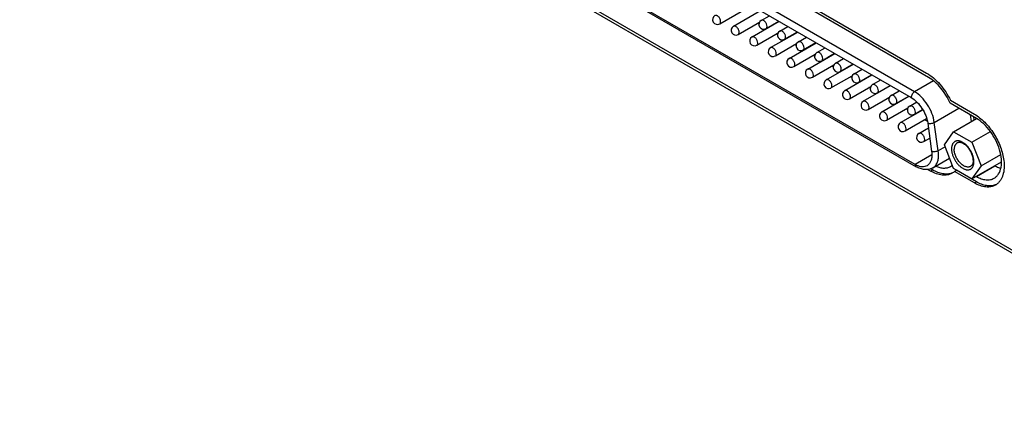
# Model space of a CAD drawing. Header units: inches. Extents: x 0 to 34, y 0 to 22.
# Tile 31 of 71: x 21.4 to 23.7, y 13.3 to 14.3. Entities that reach past the tile are written whole.
import ezdxf

# ---------------------------------------------------------------- set-up
doc = ezdxf.new("R2010")
doc.units = ezdxf.units.IN
doc.header["$LTSCALE"] = 1.87
doc.header["$MEASUREMENT"] = 0
doc.layers.get('0').update_dxf_attribs({"linetype": 'CONTINUOUS'})
doc.layers.add('02___PRT_ALL_AXES', color=7, linetype='CONTINUOUS')

msp = doc.modelspace()

# ---------------------------------------------------------------- linework, layer by layer
at = {"color": 7, "linetype": 'CONTINUOUS'}
for p, q in [((19.9151, 15.9824), (27.6547, 11.5137)), ((20.1354, 15.8623), (27.4246, 11.6536)), ((22.7198, 14.5984), (23.5193, 14.1367)), ((23.5275, 14.1508), (22.7279, 14.6124)), ((23.529, 13.9744), (22.7102, 14.4472)), ((22.7126, 14.4419), (23.5313, 13.9692)), ((23.0548, 14.3158), (23.1066, 14.3457)), ((23.0883, 14.3097), (23.154, 14.3477)), ((23.1558, 14.324), (23.1754, 14.3353)), ((23.0998, 14.2898), (23.1516, 14.3197)), ((23.1333, 14.2837), (23.199, 14.3217)), ((23.1502, 14.315), (23.1468, 14.317)), ((23.1673, 14.3041), (23.1984, 14.3221)), ((23.1688, 14.3042), (23.1682, 14.3046)), ((23.2008, 14.298), (23.2204, 14.3093)), ((23.1448, 14.2639), (23.1966, 14.2937)), ((23.1783, 14.2578), (23.244, 14.2957)), ((23.1952, 14.289), (23.1918, 14.291)), ((23.2123, 14.2781), (23.2433, 14.2961)), ((23.2458, 14.2721), (23.2654, 14.2834)), ((23.1898, 14.2379), (23.2415, 14.2678)), ((23.2138, 14.2783), (23.2132, 14.2787)), ((23.2233, 14.2318), (23.289, 14.2697)), ((23.2402, 14.2631), (23.2368, 14.265)), ((23.2573, 14.2522), (23.2883, 14.2701)), ((23.2908, 14.2461), (23.3103, 14.2574)), ((23.2348, 14.2119), (23.2865, 14.2418)), ((23.2588, 14.2523), (23.2581, 14.2527)), ((23.2683, 14.2058), (23.334, 14.2438)), ((23.2851, 14.2371), (23.2818, 14.239)), ((23.3022, 14.2262), (23.3333, 14.2441)), ((23.2797, 14.1859), (23.3315, 14.2158)), ((23.3038, 14.2263), (23.3031, 14.2267)), ((23.3132, 14.1799), (23.379, 14.2178)), ((23.3301, 14.2111), (23.3267, 14.2131)), ((23.3357, 14.2201), (23.3553, 14.2314)), ((23.3472, 14.2002), (23.3783, 14.2182)), ((23.3247, 14.16), (23.3765, 14.1899)), ((23.3488, 14.2004), (23.3481, 14.2007)), ((23.3582, 14.1539), (23.4239, 14.1918)), ((23.3751, 14.1851), (23.3717, 14.1871)), ((23.3807, 14.1941), (23.4003, 14.2055)), ((23.3922, 14.1743), (23.4233, 14.1922)), ((23.3697, 14.134), (23.4215, 14.1639)), ((23.3937, 14.1744), (23.3931, 14.1748)), ((23.4032, 14.1279), (23.4689, 14.1658)), ((23.4201, 14.1592), (23.4167, 14.1611)), ((23.4257, 14.1682), (23.4453, 14.1795)), ((23.4372, 14.1483), (23.4683, 14.1662)), ((23.5736, 14.1774), (23.5275, 14.1508)), ((23.4147, 14.108), (23.4665, 14.1379)), ((23.4387, 14.1484), (23.4381, 14.1488)), ((23.4482, 14.1019), (23.5139, 14.1399)), ((23.4707, 14.1422), (23.4903, 14.1535)), ((23.4822, 14.1223), (23.5132, 14.1403)), ((23.4651, 14.1332), (23.4617, 14.1352)), ((23.4837, 14.1224), (23.483, 14.1228)), ((23.5157, 14.1162), (23.5327, 14.1261)), ((23.4597, 14.082), (23.5114, 14.1119)), ((23.4932, 14.076), (23.5474, 14.1072)), ((23.5101, 14.1072), (23.5067, 14.1092)), ((23.5272, 14.0963), (23.547, 14.1078)), ((23.5287, 14.0965), (23.528, 14.0968)), ((23.5754, 14.0766), (23.6348, 14.1109)), ((23.6624, 14.0949), (23.6647, 14.0788)), ((23.5047, 14.0561), (23.5568, 14.0862)), ((23.5583, 14.0794), (23.5517, 14.0832)), ((23.5593, 14.0749), (23.5689, 14.0063)), ((23.5851, 14.008), (23.5754, 14.0766)), ((23.622, 14.0541), (23.6775, 14.0861)), ((23.5382, 14.05), (23.561, 14.0632)), ((23.5998, 14.0224), (23.622, 14.0541)), ((23.622, 14.0541), (23.6666, 14.0284)), ((23.6666, 14.0284), (23.7115, 14.0544)), ((23.5496, 14.0301), (23.5644, 14.0386)), ((23.6016, 14.0176), (23.5851, 14.008)), ((23.6221, 13.9651), (23.5998, 14.0224)), ((23.6666, 14.0284), (23.6888, 13.9711)), ((23.5696, 13.9979), (23.529, 13.9744)), ((23.6888, 13.9711), (23.7365, 13.9986)), ((23.5715, 13.9663), (23.6124, 13.9899)), ((23.6666, 13.9394), (23.7383, 13.9808)), ((23.6888, 13.9711), (23.6666, 13.9394)), ((23.6666, 13.9394), (23.6221, 13.9651))]:
    msp.add_line(p, q, dxfattribs=at)
for centre, radius, start, end in [((23.0491, 14.3257), 0.0115, 120.0016, 300.0006), ((23.0941, 14.2998), 0.0115, 120.0016, 300.0006), ((23.1615, 14.3141), 0.0115, 120.0016, 300.0006), ((23.1391, 14.2738), 0.0115, 120.0016, 300.0006), ((23.2065, 14.2881), 0.0115, 120.0016, 300.0006), ((23.184, 14.2478), 0.0115, 120.0016, 300.0006), ((23.2515, 14.2621), 0.0115, 120.0016, 300.0006), ((23.2965, 14.2361), 0.0115, 120.0016, 300.0006), ((23.229, 14.2219), 0.0115, 120.0016, 300.0006), ((23.3415, 14.2102), 0.0115, 120.0016, 300.0006), ((23.274, 14.1959), 0.0115, 120.0016, 300.0006), ((23.3865, 14.1842), 0.0115, 120.0016, 300.0006), ((23.319, 14.1699), 0.0115, 120.0016, 300.0006), ((23.4314, 14.1582), 0.0115, 120.0016, 300.0006), ((23.364, 14.1439), 0.0115, 120.0016, 300.0006), ((23.4764, 14.1323), 0.0115, 120.0016, 300.0006), ((23.409, 14.118), 0.0115, 120.0016, 300.0006), ((23.5214, 14.1063), 0.0115, 120.0016, 300.0006), ((23.4539, 14.092), 0.0115, 120.0016, 300.0006), ((23.4989, 14.066), 0.0115, 120.0016, 300.0006), ((23.5439, 14.04), 0.0115, 120.0016, 300.0006), ((23.5541, 14.0178), 0.0501, 239.9395, 245.0486)]:
    msp.add_arc(centre, radius, start, end, dxfattribs=at)
for points, knots in [([(23.0572, 14.3211), (23.0572, 14.3231), (23.0561, 14.3274), (23.0532, 14.3319), (23.0501, 14.3346), (23.0477, 14.3359), (23.0454, 14.3364), (23.0439, 14.336), (23.0434, 14.3357)], [0, 0, 0, 0, 0.269884, 0.561311, 0.695453, 0.813138, 0.912854, 1, 1, 1, 1]), ([(23.0548, 14.3158), (23.0556, 14.3162), (23.0569, 14.3179), (23.0572, 14.32), (23.0572, 14.3211)], [0, 0, 0, 0, 0.449173, 1, 1, 1, 1]), ([(23.1022, 14.2951), (23.1022, 14.2971), (23.1011, 14.3014), (23.0981, 14.3059), (23.095, 14.3087), (23.0927, 14.31), (23.0903, 14.3104), (23.0889, 14.31), (23.0883, 14.3097)], [0, 0, 0, 0, 0.269884, 0.561311, 0.695453, 0.813138, 0.912854, 1, 1, 1, 1]), ([(23.1697, 14.3094), (23.1697, 14.3114), (23.1685, 14.3157), (23.1656, 14.3202), (23.1625, 14.323), (23.1601, 14.3242), (23.1578, 14.3247), (23.1564, 14.3243), (23.1558, 14.324)], [0, 0, 0, 0, 0.269884, 0.561311, 0.695453, 0.813138, 0.912854, 1, 1, 1, 1]), ([(23.1673, 14.3041), (23.1681, 14.3046), (23.1694, 14.3062), (23.1697, 14.3083), (23.1697, 14.3094)], [0, 0, 0, 0, 0.449173, 1, 1, 1, 1]), ([(23.0998, 14.2898), (23.1006, 14.2903), (23.1019, 14.2919), (23.1022, 14.294), (23.1022, 14.2951)], [0, 0, 0, 0, 0.449173, 1, 1, 1, 1]), ([(23.1472, 14.2691), (23.1472, 14.2712), (23.1461, 14.2754), (23.1431, 14.2799), (23.14, 14.2827), (23.1377, 14.284), (23.1353, 14.2844), (23.1339, 14.2841), (23.1333, 14.2837)], [0, 0, 0, 0, 0.269884, 0.561311, 0.695453, 0.813138, 0.912854, 1, 1, 1, 1]), ([(23.2147, 14.2834), (23.2147, 14.2855), (23.2135, 14.2897), (23.2106, 14.2942), (23.2075, 14.297), (23.2051, 14.2983), (23.2028, 14.2987), (23.2014, 14.2984), (23.2008, 14.298)], [0, 0, 0, 0, 0.269884, 0.561311, 0.695453, 0.813138, 0.912854, 1, 1, 1, 1]), ([(23.2123, 14.2781), (23.213, 14.2786), (23.2144, 14.2803), (23.2147, 14.2823), (23.2147, 14.2834)], [0, 0, 0, 0, 0.449173, 1, 1, 1, 1]), ([(23.1448, 14.2639), (23.1456, 14.2643), (23.1469, 14.266), (23.1472, 14.268), (23.1472, 14.2691)], [0, 0, 0, 0, 0.449173, 1, 1, 1, 1]), ([(23.1922, 14.2431), (23.1922, 14.2452), (23.191, 14.2494), (23.1881, 14.254), (23.185, 14.2567), (23.1826, 14.258), (23.1803, 14.2585), (23.1789, 14.2581), (23.1783, 14.2578)], [0, 0, 0, 0, 0.269884, 0.561311, 0.695453, 0.813138, 0.912854, 1, 1, 1, 1]), ([(23.2596, 14.2574), (23.2596, 14.2595), (23.2585, 14.2637), (23.2556, 14.2682), (23.2525, 14.271), (23.2501, 14.2723), (23.2478, 14.2728), (23.2463, 14.2724), (23.2458, 14.2721)], [0, 0, 0, 0, 0.269884, 0.561311, 0.695453, 0.813138, 0.912854, 1, 1, 1, 1]), ([(23.2573, 14.2522), (23.258, 14.2526), (23.2594, 14.2543), (23.2596, 14.2563), (23.2596, 14.2574)], [0, 0, 0, 0, 0.449173, 1, 1, 1, 1]), ([(23.1898, 14.2379), (23.1906, 14.2383), (23.1919, 14.24), (23.1922, 14.242), (23.1922, 14.2431)], [0, 0, 0, 0, 0.449173, 1, 1, 1, 1]), ([(23.2371, 14.2172), (23.2371, 14.2192), (23.236, 14.2235), (23.2331, 14.228), (23.23, 14.2307), (23.2276, 14.232), (23.2253, 14.2325), (23.2239, 14.2321), (23.2233, 14.2318)], [0, 0, 0, 0, 0.269884, 0.561311, 0.695453, 0.813138, 0.912854, 1, 1, 1, 1]), ([(23.3046, 14.2315), (23.3046, 14.2335), (23.3035, 14.2378), (23.3006, 14.2423), (23.2975, 14.245), (23.2951, 14.2463), (23.2928, 14.2468), (23.2913, 14.2464), (23.2908, 14.2461)], [0, 0, 0, 0, 0.269884, 0.561311, 0.695453, 0.813138, 0.912854, 1, 1, 1, 1]), ([(23.2348, 14.2119), (23.2355, 14.2124), (23.2369, 14.214), (23.2371, 14.2161), (23.2371, 14.2172)], [0, 0, 0, 0, 0.449173, 1, 1, 1, 1]), ([(23.3022, 14.2262), (23.303, 14.2266), (23.3044, 14.2283), (23.3046, 14.2304), (23.3046, 14.2315)], [0, 0, 0, 0, 0.449173, 1, 1, 1, 1]), ([(23.3496, 14.2055), (23.3496, 14.2075), (23.3485, 14.2118), (23.3456, 14.2163), (23.3424, 14.2191), (23.3401, 14.2204), (23.3378, 14.2208), (23.3363, 14.2204), (23.3357, 14.2201)], [0, 0, 0, 0, 0.269884, 0.561311, 0.695453, 0.813138, 0.912854, 1, 1, 1, 1]), ([(23.2821, 14.1912), (23.2821, 14.1932), (23.281, 14.1975), (23.2781, 14.202), (23.275, 14.2048), (23.2726, 14.2061), (23.2703, 14.2065), (23.2688, 14.2062), (23.2683, 14.2058)], [0, 0, 0, 0, 0.269884, 0.561311, 0.695453, 0.813138, 0.912854, 1, 1, 1, 1]), ([(23.2797, 14.1859), (23.2805, 14.1864), (23.2819, 14.1881), (23.2821, 14.1901), (23.2821, 14.1912)], [0, 0, 0, 0, 0.449173, 1, 1, 1, 1]), ([(23.3472, 14.2002), (23.348, 14.2007), (23.3493, 14.2024), (23.3496, 14.2044), (23.3496, 14.2055)], [0, 0, 0, 0, 0.449173, 1, 1, 1, 1]), ([(23.3946, 14.1795), (23.3946, 14.1816), (23.3935, 14.1858), (23.3905, 14.1903), (23.3874, 14.1931), (23.3851, 14.1944), (23.3827, 14.1948), (23.3813, 14.1945), (23.3807, 14.1941)], [0, 0, 0, 0, 0.269884, 0.561311, 0.695453, 0.813138, 0.912854, 1, 1, 1, 1]), ([(23.3271, 14.1652), (23.3271, 14.1673), (23.326, 14.1715), (23.3231, 14.176), (23.32, 14.1788), (23.3176, 14.1801), (23.3153, 14.1806), (23.3138, 14.1802), (23.3132, 14.1799)], [0, 0, 0, 0, 0.269884, 0.561311, 0.695453, 0.813138, 0.912854, 1, 1, 1, 1]), ([(23.3247, 14.16), (23.3255, 14.1604), (23.3268, 14.1621), (23.3271, 14.1641), (23.3271, 14.1652)], [0, 0, 0, 0, 0.449173, 1, 1, 1, 1]), ([(23.3922, 14.1743), (23.393, 14.1747), (23.3943, 14.1764), (23.3946, 14.1784), (23.3946, 14.1795)], [0, 0, 0, 0, 0.449173, 1, 1, 1, 1]), ([(23.4396, 14.1535), (23.4396, 14.1556), (23.4384, 14.1598), (23.4355, 14.1644), (23.4324, 14.1671), (23.43, 14.1684), (23.4277, 14.1689), (23.4263, 14.1685), (23.4257, 14.1682)], [0, 0, 0, 0, 0.269884, 0.561311, 0.695453, 0.813138, 0.912854, 1, 1, 1, 1]), ([(23.3721, 14.1392), (23.3721, 14.1413), (23.371, 14.1455), (23.368, 14.1501), (23.3649, 14.1528), (23.3626, 14.1541), (23.3602, 14.1546), (23.3588, 14.1542), (23.3582, 14.1539)], [0, 0, 0, 0, 0.269884, 0.561311, 0.695453, 0.813138, 0.912854, 1, 1, 1, 1]), ([(23.3697, 14.134), (23.3705, 14.1344), (23.3718, 14.1361), (23.3721, 14.1381), (23.3721, 14.1392)], [0, 0, 0, 0, 0.449173, 1, 1, 1, 1]), ([(23.4372, 14.1483), (23.438, 14.1487), (23.4393, 14.1504), (23.4396, 14.1524), (23.4396, 14.1535)], [0, 0, 0, 0, 0.449173, 1, 1, 1, 1]), ([(23.4846, 14.1276), (23.4846, 14.1296), (23.4834, 14.1339), (23.4805, 14.1384), (23.4774, 14.1411), (23.475, 14.1424), (23.4727, 14.1429), (23.4713, 14.1425), (23.4707, 14.1422)], [0, 0, 0, 0, 0.269884, 0.561311, 0.695453, 0.813138, 0.912854, 1, 1, 1, 1]), ([(23.5275, 14.1508), (23.5251, 14.1494), (23.5212, 14.145), (23.5193, 14.1395), (23.5193, 14.1367)], [0, 0, 0, 0, 0.500006, 1, 1, 1, 1]), ([(23.5754, 14.0766), (23.5744, 14.084), (23.5702, 14.099), (23.5595, 14.1198), (23.5453, 14.1378), (23.5336, 14.1473), (23.5275, 14.1508)], [0, 0, 0, 0, 0.2472, 0.50988, 0.767284, 1, 1, 1, 1]), ([(23.4171, 14.1133), (23.4171, 14.1153), (23.4159, 14.1196), (23.413, 14.1241), (23.4099, 14.1268), (23.4075, 14.1281), (23.4052, 14.1286), (23.4038, 14.1282), (23.4032, 14.1279)], [0, 0, 0, 0, 0.269884, 0.561311, 0.695453, 0.813138, 0.912854, 1, 1, 1, 1]), ([(23.4147, 14.108), (23.4155, 14.1085), (23.4168, 14.1101), (23.4171, 14.1122), (23.4171, 14.1133)], [0, 0, 0, 0, 0.449173, 1, 1, 1, 1]), ([(23.4822, 14.1223), (23.4829, 14.1228), (23.4843, 14.1244), (23.4846, 14.1265), (23.4846, 14.1276)], [0, 0, 0, 0, 0.449173, 1, 1, 1, 1]), ([(23.5295, 14.1016), (23.5295, 14.1036), (23.5284, 14.1079), (23.5255, 14.1124), (23.5224, 14.1152), (23.52, 14.1165), (23.5177, 14.1169), (23.5162, 14.1166), (23.5157, 14.1162)], [0, 0, 0, 0, 0.269884, 0.561311, 0.695453, 0.813138, 0.912854, 1, 1, 1, 1]), ([(23.5193, 14.1367), (23.5244, 14.1338), (23.5342, 14.1259), (23.5461, 14.1109), (23.555, 14.0936), (23.5585, 14.0811), (23.5593, 14.0749)], [0, 0, 0, 0, 0.232716, 0.49012, 0.7528, 1, 1, 1, 1]), ([(23.4621, 14.0873), (23.4621, 14.0894), (23.4609, 14.0936), (23.458, 14.0981), (23.4549, 14.1009), (23.4525, 14.1022), (23.4502, 14.1026), (23.4488, 14.1023), (23.4482, 14.1019)], [0, 0, 0, 0, 0.269884, 0.561311, 0.695453, 0.813138, 0.912854, 1, 1, 1, 1]), ([(23.5272, 14.0963), (23.5279, 14.0968), (23.5293, 14.0985), (23.5295, 14.1005), (23.5295, 14.1016)], [0, 0, 0, 0, 0.449173, 1, 1, 1, 1]), ([(23.4597, 14.082), (23.4605, 14.0825), (23.4618, 14.0842), (23.4621, 14.0862), (23.4621, 14.0873)], [0, 0, 0, 0, 0.449173, 1, 1, 1, 1]), ([(23.507, 14.0613), (23.507, 14.0634), (23.5059, 14.0676), (23.503, 14.0721), (23.4999, 14.0749), (23.4975, 14.0762), (23.4952, 14.0767), (23.4938, 14.0763), (23.4932, 14.076)], [0, 0, 0, 0, 0.269884, 0.561311, 0.695453, 0.813138, 0.912854, 1, 1, 1, 1]), ([(23.5593, 14.0749), (23.5618, 14.074), (23.5675, 14.0738), (23.573, 14.0752), (23.5754, 14.0766)], [0, 0, 0, 0, 0.488579, 1, 1, 1, 1]), ([(23.5047, 14.0561), (23.5054, 14.0565), (23.5068, 14.0582), (23.507, 14.0602), (23.507, 14.0613)], [0, 0, 0, 0, 0.449173, 1, 1, 1, 1]), ([(23.552, 14.0354), (23.552, 14.0374), (23.5509, 14.0417), (23.548, 14.0462), (23.5449, 14.0489), (23.5425, 14.0502), (23.5402, 14.0507), (23.5387, 14.0503), (23.5382, 14.05)], [0, 0, 0, 0, 0.269884, 0.561311, 0.695453, 0.813138, 0.912854, 1, 1, 1, 1]), ([(23.5496, 14.0301), (23.5504, 14.0305), (23.5518, 14.0322), (23.552, 14.0343), (23.552, 14.0354)], [0, 0, 0, 0, 0.449173, 1, 1, 1, 1]), ([(23.6715, 13.981), (23.6715, 13.9821), (23.6714, 13.9843), (23.671, 13.9875), (23.6704, 13.9909), (23.6695, 13.9943), (23.6683, 13.9978), (23.667, 14.0012), (23.6654, 14.0046), (23.6636, 14.0079), (23.6616, 14.0111), (23.6595, 14.0142), (23.6572, 14.0171), (23.6548, 14.0198), (23.6523, 14.0223), (23.6497, 14.0245), (23.647, 14.0265), (23.6444, 14.0282), (23.6417, 14.0296), (23.6391, 14.0307), (23.6369, 14.0313), (23.6351, 14.0317), (23.6335, 14.0319), (23.6315, 14.0319), (23.6292, 14.0317), (23.6274, 14.0312), (23.626, 14.0306), (23.6247, 14.0299), (23.6232, 14.0289), (23.6216, 14.0273), (23.6202, 14.0254), (23.6191, 14.0233), (23.6182, 14.0209), (23.6175, 14.0182), (23.6172, 14.0154), (23.6171, 14.0135), (23.6171, 14.0125)], [0, 0, 0, 0, 0.032546, 0.066569, 0.101899, 0.138374, 0.175797, 0.213947, 0.252589, 0.291479, 0.330368, 0.369007, 0.407151, 0.444567, 0.481034, 0.516354, 0.550355, 0.582896, 0.61388, 0.643254, 0.671029, 0.684344, 0.697295, 0.722179, 0.745935, 0.768881, 0.78018, 0.791425, 0.81395, 0.836901, 0.860666, 0.885562, 0.911825, 0.939613, 0.969012, 1, 1, 1, 1]), ([(23.6304, 14.0264), (23.6298, 14.0261), (23.6288, 14.0254), (23.6274, 14.0241), (23.6263, 14.0225), (23.6253, 14.0206), (23.6245, 14.0186), (23.624, 14.0164), (23.6237, 14.014), (23.6236, 14.0123), (23.6236, 14.0114)], [0, 0, 0, 0, 0.108009, 0.218041, 0.331959, 0.451297, 0.577194, 0.71043, 0.851418, 1, 1, 1, 1]), ([(23.6698, 13.9848), (23.6698, 13.9855), (23.6697, 13.9868), (23.6695, 13.9896), (23.6688, 13.9932), (23.6676, 13.9975), (23.6659, 14.0019), (23.6639, 14.0062), (23.6614, 14.0103), (23.6586, 14.0142), (23.6556, 14.0177), (23.6529, 14.0203), (23.6507, 14.0221), (23.649, 14.0234), (23.6473, 14.0245), (23.6451, 14.0257), (23.6423, 14.0269), (23.639, 14.0278), (23.6364, 14.028), (23.6344, 14.0278), (23.633, 14.0275), (23.6316, 14.0271), (23.6308, 14.0267), (23.6304, 14.0264)], [0, 0, 0, 0, 0.030657, 0.062399, 0.128739, 0.198313, 0.270274, 0.343633, 0.417348, 0.490356, 0.56163, 0.630221, 0.663257, 0.695331, 0.726367, 0.756311, 0.812757, 0.86467, 0.912456, 0.935105, 0.957112, 0.978672, 1, 1, 1, 1]), ([(23.5696, 13.9979), (23.5696, 13.9949), (23.5691, 13.9894), (23.5669, 13.9818), (23.5631, 13.9756), (23.5596, 13.9727), (23.5577, 13.9716)], [0, 0, 0, 0, 0.289772, 0.549064, 0.782223, 1, 1, 1, 1]), ([(23.5851, 14.008), (23.5826, 14.0066), (23.5772, 14.0052), (23.5715, 14.0054), (23.5689, 14.0063)], [0, 0, 0, 0, 0.511421, 1, 1, 1, 1]), ([(23.5689, 14.0063), (23.569, 14.0056), (23.5694, 14.0028), (23.5696, 14), (23.5696, 13.9979)], [0, 0, 0, 0, 0.257392, 1, 1, 1, 1]), ([(23.5715, 13.9663), (23.5738, 13.9676), (23.5781, 13.9712), (23.5826, 13.9786), (23.5853, 13.9877), (23.5858, 13.9944), (23.5858, 13.9979)], [0, 0, 0, 0, 0.217777, 0.450936, 0.710228, 1, 1, 1, 1]), ([(23.5858, 13.9979), (23.5858, 13.9987), (23.5857, 14.0021), (23.5854, 14.0055), (23.5851, 14.008)], [0, 0, 0, 0, 0.242579, 1, 1, 1, 1]), ([(23.6171, 14.0125), (23.6171, 14.0114), (23.6172, 14.0092), (23.6176, 14.006), (23.6182, 14.0026), (23.6191, 13.9992), (23.6203, 13.9957), (23.6217, 13.9923), (23.6232, 13.9889), (23.625, 13.9856), (23.627, 13.9824), (23.6292, 13.9793), (23.6314, 13.9764), (23.6339, 13.9737), (23.6364, 13.9712), (23.639, 13.969), (23.6416, 13.967), (23.6443, 13.9653), (23.6469, 13.9639), (23.6496, 13.9628), (23.6518, 13.9622), (23.6535, 13.9618), (23.6551, 13.9616), (23.6571, 13.9616), (23.6594, 13.9618), (23.6612, 13.9623), (23.6626, 13.9629), (23.6639, 13.9636), (23.6654, 13.9646), (23.667, 13.9662), (23.6684, 13.9681), (23.6695, 13.9702), (23.6704, 13.9726), (23.6711, 13.9753), (23.6715, 13.9781), (23.6715, 13.98), (23.6715, 13.981)], [0, 0, 0, 0, 0.032546, 0.066569, 0.101899, 0.138374, 0.175797, 0.213947, 0.252589, 0.291479, 0.330368, 0.369007, 0.407151, 0.444567, 0.481034, 0.516354, 0.550355, 0.582896, 0.61388, 0.643254, 0.671029, 0.684344, 0.697295, 0.722179, 0.745935, 0.768881, 0.78018, 0.791425, 0.81395, 0.836901, 0.860666, 0.885562, 0.911825, 0.939613, 0.969012, 1, 1, 1, 1]), ([(23.663, 13.9698), (23.6626, 13.9696), (23.6618, 13.9692), (23.6604, 13.9687), (23.659, 13.9684), (23.657, 13.9682), (23.6543, 13.9684), (23.6511, 13.9693), (23.6483, 13.9705), (23.6461, 13.9718), (23.6444, 13.9729), (23.6427, 13.9741), (23.6405, 13.976), (23.6378, 13.9786), (23.6347, 13.9821), (23.632, 13.9859), (23.6295, 13.9901), (23.6274, 13.9943), (23.6258, 13.9987), (23.6245, 14.0031), (23.6239, 14.0066), (23.6236, 14.0094), (23.6236, 14.0108), (23.6236, 14.0114)], [0, 0, 0, 0, 0.021328, 0.042888, 0.064895, 0.087544, 0.13533, 0.187243, 0.243689, 0.273633, 0.304669, 0.336743, 0.369779, 0.43837, 0.509644, 0.582652, 0.656367, 0.729726, 0.801687, 0.871261, 0.937601, 0.969343, 1, 1, 1, 1]), ([(23.529, 13.9744), (23.529, 13.9733), (23.5292, 13.9713), (23.5306, 13.9696), (23.5313, 13.9692)], [0, 0, 0, 0, 0.550825, 1, 1, 1, 1]), ([(23.5577, 13.9716), (23.556, 13.9706), (23.5523, 13.9692), (23.5437, 13.9684), (23.5371, 13.9704), (23.5329, 13.9724)], [0, 0, 0, 0, 0.223839, 0.460044, 1, 1, 1, 1]), ([(23.6698, 13.9848), (23.6698, 13.9839), (23.6697, 13.9823), (23.6694, 13.9799), (23.6688, 13.9776), (23.6681, 13.9756), (23.6671, 13.9738), (23.6659, 13.9722), (23.6646, 13.9709), (23.6635, 13.9701), (23.663, 13.9698)], [0, 0, 0, 0, 0.148582, 0.28957, 0.422806, 0.548703, 0.668041, 0.781959, 0.891991, 1, 1, 1, 1]), ([(23.5715, 13.9663), (23.5686, 13.9646), (23.5622, 13.9622), (23.5517, 13.9618), (23.5412, 13.9642), (23.5346, 13.9673), (23.5313, 13.9692)], [0, 0, 0, 0, 0.238663, 0.481282, 0.733248, 1, 1, 1, 1])]:
    msp.add_open_spline(points, degree=3, knots=knots, dxfattribs=at)
at = {"layer": '02___PRT_ALL_AXES', "color": 7, "linetype": 'CONTINUOUS'}
for p, q in [((22.7571, 14.6578), (23.5567, 14.1961)), ((23.5616, 14.1857), (22.7621, 14.6474)), ((23.6774, 14.0862), (23.6135, 14.1231)), ((23.6145, 14.1301), (23.6725, 14.0966)), ((23.6722, 14.0831), (23.6713, 14.0898)), ((23.6774, 13.9456), (23.7223, 13.9715)), ((23.744, 13.9842), (23.744, 13.9841)), ((23.744, 13.9842), (23.744, 13.9841)), ((23.5663, 13.9584), (23.5591, 13.9626)), ((23.5712, 13.9613), (23.5661, 13.9642)), ((23.5663, 13.9584), (23.5712, 13.9613)), ((23.6241, 13.9577), (23.629, 13.9605)), ((23.6725, 13.9298), (23.6241, 13.9577)), ((23.6774, 13.9326), (23.629, 13.9605)), ((23.6725, 13.9298), (23.6774, 13.9326))]:
    msp.add_line(p, q, dxfattribs=at)
for centre, radius, start, end in [((23.6002, 13.9955), 0.0295, 300.0315, 309.7194), ((23.6055, 13.9865), 0.0351, 290.8212, 295.3363), ((23.6008, 13.9833), 0.0346, 300.0052, 304.6746), ((23.6003, 13.9839), 0.0354, 304.7076, 312.1969), ((23.7111, 13.9579), 0.035, 290.3155, 290.6796), ((23.7112, 13.9575), 0.0346, 290.673, 295.2718), ((23.7065, 13.9543), 0.0342, 300.0053, 304.7338)]:
    msp.add_arc(centre, radius, start, end, dxfattribs=at)
for points, knots in [([(23.5567, 14.1961), (23.5626, 14.1927), (23.5741, 14.1844), (23.5895, 14.169), (23.6034, 14.1507), (23.6111, 14.1372), (23.6145, 14.1301)], [0, 0, 0, 0, 0.22773, 0.475316, 0.735605, 1, 1, 1, 1]), ([(23.6135, 14.1231), (23.6079, 14.1363), (23.5968, 14.1549), (23.5777, 14.1747), (23.567, 14.1826), (23.5616, 14.1857)], [0, 0, 0, 0, 0.522807, 0.771913, 1, 1, 1, 1]), ([(23.6725, 14.0966), (23.677, 14.0941), (23.6858, 14.088), (23.6981, 14.0769), (23.7096, 14.0639), (23.72, 14.0492), (23.7289, 14.0335), (23.736, 14.0172), (23.7412, 14.0007), (23.7433, 13.9896), (23.744, 13.9842)], [0, 0, 0, 0, 0.112578, 0.233431, 0.360577, 0.491571, 0.623714, 0.754231, 0.880452, 1, 1, 1, 1]), ([(23.7205, 13.9413), (23.7226, 13.9425), (23.7266, 13.9456), (23.7333, 13.9541), (23.7383, 13.9686), (23.7388, 13.9888), (23.7342, 14.0111), (23.7251, 14.0338), (23.712, 14.055), (23.6962, 14.073), (23.6838, 14.0825), (23.6774, 14.0862)], [0, 0, 0, 0, 0.042878, 0.087525, 0.186931, 0.304246, 0.437974, 0.582384, 0.729605, 0.871262, 1, 1, 1, 1]), ([(23.5788, 13.9704), (23.582, 13.969), (23.5884, 13.9668), (23.5981, 13.9655), (23.6071, 13.9664), (23.6125, 13.9685), (23.615, 13.9699)], [0, 0, 0, 0, 0.282296, 0.539056, 0.775323, 1, 1, 1, 1]), ([(23.7223, 13.9715), (23.7235, 13.9708), (23.728, 13.9683), (23.7329, 13.9663), (23.7366, 13.9652)], [0, 0, 0, 0, 0.262345, 1, 1, 1, 1]), ([(23.744, 13.9841), (23.7447, 13.9779), (23.7452, 13.9661), (23.7429, 13.9518), (23.7391, 13.942), (23.7356, 13.9357), (23.7312, 13.9304), (23.7278, 13.9274), (23.726, 13.9262)], [0, 0, 0, 0, 0.294965, 0.557248, 0.676671, 0.789202, 0.896317, 1, 1, 1, 1]), ([(23.6181, 13.9533), (23.6164, 13.9523), (23.6128, 13.9506), (23.607, 13.949), (23.6007, 13.9483), (23.5918, 13.9487), (23.5799, 13.9515), (23.5709, 13.9558), (23.5663, 13.9584)], [0, 0, 0, 0, 0.108093, 0.218225, 0.332249, 0.451698, 0.710593, 1, 1, 1, 1]), ([(23.6179, 13.9537), (23.6146, 13.9525), (23.6073, 13.9509), (23.5956, 13.9516), (23.5832, 13.955), (23.5752, 13.9589), (23.5712, 13.9613)], [0, 0, 0, 0, 0.218395, 0.454053, 0.713717, 1, 1, 1, 1]), ([(23.7236, 13.9247), (23.7219, 13.9237), (23.7184, 13.9221), (23.7106, 13.9199), (23.6996, 13.9196), (23.6859, 13.9229), (23.677, 13.9272), (23.6725, 13.9298)], [0, 0, 0, 0, 0.10816, 0.218359, 0.45136, 0.710415, 1, 1, 1, 1]), ([(23.6774, 13.9456), (23.6812, 13.9434), (23.6887, 13.9398), (23.7003, 13.937), (23.7111, 13.9373), (23.7177, 13.9397), (23.7205, 13.9413)], [0, 0, 0, 0, 0.289807, 0.549056, 0.782233, 1, 1, 1, 1]), ([(23.7232, 13.925), (23.72, 13.9238), (23.7127, 13.9223), (23.7013, 13.923), (23.6892, 13.9264), (23.6813, 13.9303), (23.6774, 13.9326)], [0, 0, 0, 0, 0.218481, 0.454277, 0.713942, 1, 1, 1, 1])]:
    msp.add_open_spline(points, degree=3, knots=knots, dxfattribs=at)

doc.saveas('drawing.dxf')
